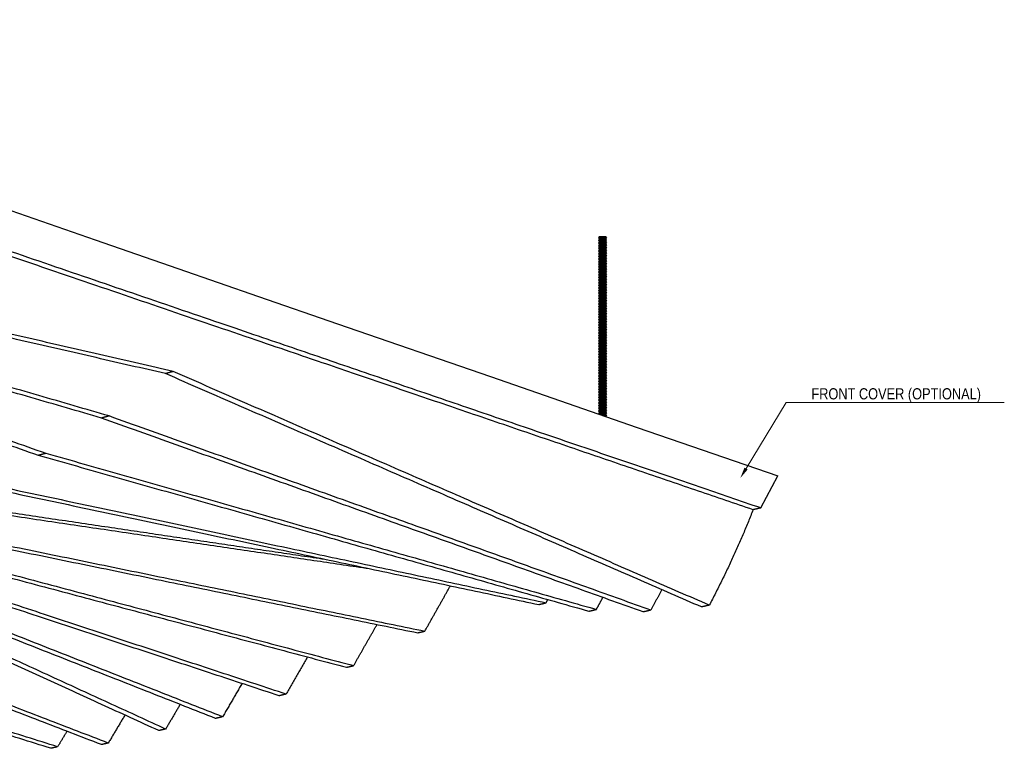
# Model space of a CAD drawing. Header units: centimetres. Extents: x 5283.6 to 5299.6, y 15505 to 15518.9.
# Tile 68 of 68: x 5298.708 to 5299.591, y 15516.985 to 15517.639. Entities that reach past the tile are written whole.
import ezdxf
from ezdxf import colors
from ezdxf.entities.mleader import LeaderData, LeaderLine
from ezdxf.math import Vec2, Vec3

# ---------------------------------------------------------------- set-up
doc = ezdxf.new("R2010")
doc.units = ezdxf.units.CM
doc.layers.add('_HD_muro', color=1, linetype='Continuous')
doc.layers.add('_HD_tornillo', color=30, linetype='Continuous')
doc.layers.add('HD021_Text', color=2, linetype='Continuous', lineweight=9)
doc.layers.add('Make2D$visible$Curves$Default', color=7, linetype='Continuous', true_color=0x000000)
doc.layers.add('Make2D$visible$Curves$DIBUJO', color=7, linetype='Continuous', true_color=0x000000)
doc.styles.add('Arial Narrow', font='ARIALN.TTF')

# ---------------------------------------------------------------- blocks, each defined once
blk = doc.blocks.new('Cirrus_2.40x2.40_iso@10')
at = {"layer": '_HD_tornillo'}
for p, q in [((5299.2339, 15517.44421), (5299.2279, 15517.44398)), ((5299.2339, 15517.44421), (5299.23439, 15517.44333)), ((5299.2279, 15517.44398), (5299.2273, 15517.44316)), ((5299.2273, 15517.44316), (5299.23439, 15517.44333)), ((5299.2273, 15517.44316), (5299.2279, 15517.44248)), ((5299.2279, 15517.44159), (5299.2273, 15517.44078)), ((5299.2273, 15517.44078), (5299.23439, 15517.44095)), ((5299.2273, 15517.44078), (5299.2279, 15517.4401)), ((5299.2279, 15517.43931), (5299.2273, 15517.4385)), ((5299.2273, 15517.4385), (5299.23439, 15517.43867)), ((5299.2273, 15517.4385), (5299.2279, 15517.43782)), ((5299.2279, 15517.43695), (5299.2273, 15517.43614)), ((5299.2273, 15517.43614), (5299.23439, 15517.43631)), ((5299.2273, 15517.43614), (5299.2279, 15517.43546)), ((5299.2279, 15517.44248), (5299.23389, 15517.44271)), ((5299.2279, 15517.44248), (5299.2279, 15517.44159)), ((5299.2279, 15517.44159), (5299.23389, 15517.44183)), ((5299.2279, 15517.4401), (5299.23389, 15517.44033)), ((5299.2279, 15517.4401), (5299.2279, 15517.43931)), ((5299.2279, 15517.43931), (5299.23389, 15517.43955)), ((5299.2279, 15517.43782), (5299.23389, 15517.43805)), ((5299.2279, 15517.43782), (5299.2279, 15517.43695)), ((5299.2279, 15517.43695), (5299.23389, 15517.43719)), ((5299.2279, 15517.43546), (5299.23389, 15517.43569)), ((5299.2279, 15517.43546), (5299.2279, 15517.43459)), ((5299.23389, 15517.44271), (5299.23439, 15517.44333)), ((5299.23389, 15517.44271), (5299.23389, 15517.44183)), ((5299.23389, 15517.44033), (5299.23439, 15517.44095)), ((5299.23389, 15517.44033), (5299.23389, 15517.43955)), ((5299.23389, 15517.43805), (5299.23439, 15517.43867)), ((5299.23389, 15517.43805), (5299.23389, 15517.43719)), ((5299.23389, 15517.43569), (5299.23439, 15517.43631)), ((5299.23389, 15517.43569), (5299.23389, 15517.43482)), ((5299.2339, 15517.44183), (5299.23439, 15517.44095)), ((5299.2339, 15517.43955), (5299.23439, 15517.43867)), ((5299.2339, 15517.43719), (5299.23439, 15517.43631)), ((5299.2279, 15517.43459), (5299.2273, 15517.43377)), ((5299.2273, 15517.43377), (5299.23439, 15517.43394)), ((5299.2273, 15517.43377), (5299.2279, 15517.43309)), ((5299.2279, 15517.43217), (5299.2273, 15517.43136)), ((5299.2273, 15517.43136), (5299.23439, 15517.43153)), ((5299.2273, 15517.43136), (5299.2279, 15517.43068)), ((5299.2279, 15517.42976), (5299.2273, 15517.42895)), ((5299.2273, 15517.42895), (5299.23439, 15517.42912)), ((5299.2273, 15517.42895), (5299.2279, 15517.42827)), ((5299.2279, 15517.42735), (5299.2273, 15517.42653)), ((5299.2273, 15517.42653), (5299.23439, 15517.4267)), ((5299.2273, 15517.42653), (5299.2279, 15517.42585)), ((5299.2279, 15517.43459), (5299.23389, 15517.43482)), ((5299.2279, 15517.43309), (5299.23389, 15517.43332)), ((5299.2279, 15517.43309), (5299.2279, 15517.43217)), ((5299.2279, 15517.43217), (5299.23389, 15517.43241)), ((5299.2279, 15517.43068), (5299.23389, 15517.43091)), ((5299.2279, 15517.43068), (5299.2279, 15517.42976)), ((5299.2279, 15517.42976), (5299.23389, 15517.43)), ((5299.2279, 15517.42827), (5299.23389, 15517.4285)), ((5299.2279, 15517.42827), (5299.2279, 15517.42735)), ((5299.2279, 15517.42735), (5299.23389, 15517.42758)), ((5299.23389, 15517.43332), (5299.23439, 15517.43394)), ((5299.23389, 15517.43332), (5299.23389, 15517.43241)), ((5299.23389, 15517.43091), (5299.23439, 15517.43153)), ((5299.23389, 15517.43091), (5299.23389, 15517.43)), ((5299.23389, 15517.4285), (5299.23439, 15517.42912)), ((5299.23389, 15517.4285), (5299.23389, 15517.42758)), ((5299.23389, 15517.42609), (5299.23439, 15517.4267)), ((5299.2339, 15517.43482), (5299.23439, 15517.43394)), ((5299.2339, 15517.43241), (5299.23439, 15517.43153)), ((5299.2339, 15517.43), (5299.23439, 15517.42912)), ((5299.2339, 15517.42759), (5299.23439, 15517.4267)), ((5299.2279, 15517.42494), (5299.2273, 15517.42412)), ((5299.2273, 15517.42412), (5299.23439, 15517.42429)), ((5299.2273, 15517.42412), (5299.2279, 15517.42344)), ((5299.2279, 15517.42256), (5299.2273, 15517.42174)), ((5299.2273, 15517.42174), (5299.23439, 15517.42191)), ((5299.2273, 15517.42174), (5299.2279, 15517.42106)), ((5299.2279, 15517.42027), (5299.2273, 15517.41946)), ((5299.2273, 15517.41946), (5299.23439, 15517.41963)), ((5299.2273, 15517.41946), (5299.2279, 15517.41878)), ((5299.2279, 15517.41792), (5299.2273, 15517.4171)), ((5299.2279, 15517.42585), (5299.23389, 15517.42609)), ((5299.2279, 15517.42585), (5299.2279, 15517.42494)), ((5299.2279, 15517.42494), (5299.23389, 15517.42517)), ((5299.2279, 15517.42344), (5299.23389, 15517.42368)), ((5299.2279, 15517.42344), (5299.2279, 15517.42256)), ((5299.2279, 15517.42256), (5299.23389, 15517.42279)), ((5299.2279, 15517.42106), (5299.23389, 15517.42129)), ((5299.2279, 15517.42106), (5299.2279, 15517.42027)), ((5299.2279, 15517.42027), (5299.23389, 15517.42051)), ((5299.2279, 15517.41878), (5299.23389, 15517.41901)), ((5299.2279, 15517.41878), (5299.2279, 15517.41792)), ((5299.2279, 15517.41792), (5299.23389, 15517.41815)), ((5299.23389, 15517.42609), (5299.23389, 15517.42517)), ((5299.23389, 15517.42368), (5299.23439, 15517.42429)), ((5299.23389, 15517.42368), (5299.23389, 15517.42279)), ((5299.23389, 15517.42129), (5299.23439, 15517.42191)), ((5299.23389, 15517.42129), (5299.23389, 15517.42051)), ((5299.23389, 15517.41901), (5299.23439, 15517.41963)), ((5299.23389, 15517.41901), (5299.23389, 15517.41815)), ((5299.2339, 15517.42518), (5299.23439, 15517.42429)), ((5299.2339, 15517.42279), (5299.23439, 15517.42191)), ((5299.2339, 15517.42051), (5299.23439, 15517.41963)), ((5299.2339, 15517.41815), (5299.23439, 15517.41727)), ((5299.2273, 15517.4171), (5299.23439, 15517.41727)), ((5299.2273, 15517.4171), (5299.2279, 15517.41642)), ((5299.2279, 15517.41555), (5299.2273, 15517.41473)), ((5299.2273, 15517.41473), (5299.23439, 15517.4149)), ((5299.2273, 15517.41473), (5299.2279, 15517.41405)), ((5299.2279, 15517.41328), (5299.2273, 15517.41246)), ((5299.2273, 15517.41246), (5299.23439, 15517.41263)), ((5299.2273, 15517.41246), (5299.2279, 15517.41178)), ((5299.2279, 15517.41074), (5299.2273, 15517.40993)), ((5299.2273, 15517.40993), (5299.23439, 15517.4101)), ((5299.2273, 15517.40993), (5299.2279, 15517.40925)), ((5299.2279, 15517.41642), (5299.23389, 15517.41665)), ((5299.2279, 15517.41642), (5299.2279, 15517.41555)), ((5299.2279, 15517.41555), (5299.23389, 15517.41578)), ((5299.2279, 15517.41405), (5299.23389, 15517.41428)), ((5299.2279, 15517.41405), (5299.2279, 15517.41328)), ((5299.2279, 15517.41328), (5299.23389, 15517.41351)), ((5299.2279, 15517.41178), (5299.23389, 15517.41202)), ((5299.2279, 15517.41178), (5299.2279, 15517.41074)), ((5299.2279, 15517.41074), (5299.23389, 15517.41098)), ((5299.2279, 15517.40925), (5299.23389, 15517.40948)), ((5299.2279, 15517.40925), (5299.2279, 15517.40846)), ((5299.2279, 15517.40846), (5299.23389, 15517.4087)), ((5299.23389, 15517.41665), (5299.23439, 15517.41727)), ((5299.23389, 15517.41665), (5299.23389, 15517.41578)), ((5299.23389, 15517.41428), (5299.23439, 15517.4149)), ((5299.23389, 15517.41428), (5299.23389, 15517.41351)), ((5299.23389, 15517.41202), (5299.23439, 15517.41263)), ((5299.23389, 15517.41202), (5299.23389, 15517.41098)), ((5299.23389, 15517.40948), (5299.23439, 15517.4101)), ((5299.23389, 15517.40948), (5299.23389, 15517.4087)), ((5299.2339, 15517.41579), (5299.23439, 15517.4149)), ((5299.2339, 15517.41352), (5299.23439, 15517.41263)), ((5299.2339, 15517.41098), (5299.23439, 15517.4101)), ((5299.2339, 15517.4087), (5299.23439, 15517.40781)), ((5299.2279, 15517.40846), (5299.2273, 15517.40765)), ((5299.2273, 15517.40765), (5299.23439, 15517.40781)), ((5299.2273, 15517.40765), (5299.2279, 15517.40696)), ((5299.2279, 15517.4061), (5299.2273, 15517.40529)), ((5299.2273, 15517.40529), (5299.23439, 15517.40546)), ((5299.2273, 15517.40529), (5299.2279, 15517.40461)), ((5299.2279, 15517.40374), (5299.2273, 15517.40292)), ((5299.2273, 15517.40292), (5299.23439, 15517.40309)), ((5299.2273, 15517.40292), (5299.2279, 15517.40224)), ((5299.2279, 15517.40132), (5299.2273, 15517.40051)), ((5299.2273, 15517.40051), (5299.23439, 15517.40068)), ((5299.2273, 15517.40051), (5299.2279, 15517.39983)), ((5299.2279, 15517.40696), (5299.23389, 15517.4072)), ((5299.2279, 15517.40696), (5299.2279, 15517.4061)), ((5299.2279, 15517.4061), (5299.23389, 15517.40634)), ((5299.2279, 15517.40461), (5299.23389, 15517.40484)), ((5299.2279, 15517.40461), (5299.2279, 15517.40374)), ((5299.2279, 15517.40374), (5299.23389, 15517.40397)), ((5299.2279, 15517.40224), (5299.23389, 15517.40247)), ((5299.2279, 15517.40224), (5299.2279, 15517.40132)), ((5299.2279, 15517.40132), (5299.23389, 15517.40156)), ((5299.2279, 15517.39983), (5299.23389, 15517.40006)), ((5299.23389, 15517.4072), (5299.23439, 15517.40781)), ((5299.23389, 15517.4072), (5299.23389, 15517.40634)), ((5299.23389, 15517.40484), (5299.23439, 15517.40546)), ((5299.23389, 15517.40484), (5299.23389, 15517.40397)), ((5299.23389, 15517.40247), (5299.23439, 15517.40309)), ((5299.23389, 15517.40247), (5299.23389, 15517.40156)), ((5299.23389, 15517.40006), (5299.23439, 15517.40068)), ((5299.23389, 15517.40006), (5299.23389, 15517.39917)), ((5299.2339, 15517.40634), (5299.23439, 15517.40546)), ((5299.2339, 15517.40397), (5299.23439, 15517.40309)), ((5299.2339, 15517.40156), (5299.23439, 15517.40068)), ((5299.2279, 15517.39894), (5299.2273, 15517.39813)), ((5299.2273, 15517.39813), (5299.23439, 15517.39829)), ((5299.2273, 15517.39813), (5299.2279, 15517.39744)), ((5299.2279, 15517.39666), (5299.2273, 15517.39584)), ((5299.2273, 15517.39584), (5299.23439, 15517.39601)), ((5299.2273, 15517.39584), (5299.2279, 15517.39516)), ((5299.2279, 15517.3943), (5299.2273, 15517.39348)), ((5299.2273, 15517.39348), (5299.23439, 15517.39365)), ((5299.2273, 15517.39348), (5299.2279, 15517.3928)), ((5299.2279, 15517.39193), (5299.2273, 15517.39112)), ((5299.2273, 15517.39112), (5299.23439, 15517.39129)), ((5299.2273, 15517.39112), (5299.2279, 15517.39044)), ((5299.2279, 15517.39983), (5299.2279, 15517.39894)), ((5299.2279, 15517.39894), (5299.23389, 15517.39917)), ((5299.2279, 15517.39744), (5299.23389, 15517.39768)), ((5299.2279, 15517.39744), (5299.2279, 15517.39666)), ((5299.2279, 15517.39666), (5299.23389, 15517.39689)), ((5299.2279, 15517.39516), (5299.23389, 15517.3954)), ((5299.2279, 15517.39516), (5299.2279, 15517.3943)), ((5299.2279, 15517.3943), (5299.23389, 15517.39453)), ((5299.2279, 15517.3928), (5299.23389, 15517.39304)), ((5299.2279, 15517.3928), (5299.2279, 15517.39193)), ((5299.2279, 15517.39193), (5299.23389, 15517.39217)), ((5299.23389, 15517.39768), (5299.23439, 15517.39829)), ((5299.23389, 15517.39768), (5299.23389, 15517.39689)), ((5299.23389, 15517.3954), (5299.23439, 15517.39601)), ((5299.23389, 15517.3954), (5299.23389, 15517.39453)), ((5299.23389, 15517.39304), (5299.23439, 15517.39365)), ((5299.23389, 15517.39304), (5299.23389, 15517.39217)), ((5299.23389, 15517.39067), (5299.23439, 15517.39129)), ((5299.2339, 15517.39918), (5299.23439, 15517.39829)), ((5299.2339, 15517.3969), (5299.23439, 15517.39601)), ((5299.2339, 15517.39454), (5299.23439, 15517.39365)), ((5299.2339, 15517.39217), (5299.23439, 15517.39129)), ((5299.2279, 15517.38952), (5299.2273, 15517.3887)), ((5299.2273, 15517.3887), (5299.23439, 15517.38887)), ((5299.2273, 15517.3887), (5299.2279, 15517.38802)), ((5299.2279, 15517.38711), (5299.2273, 15517.38629)), ((5299.2273, 15517.38629), (5299.23439, 15517.38646)), ((5299.2273, 15517.38629), (5299.2279, 15517.38561)), ((5299.2279, 15517.3847), (5299.2273, 15517.38388)), ((5299.2273, 15517.38388), (5299.23439, 15517.38405)), ((5299.2273, 15517.38388), (5299.2279, 15517.3832)), ((5299.2279, 15517.38229), (5299.2273, 15517.38147)), ((5299.2279, 15517.39044), (5299.23389, 15517.39067)), ((5299.2279, 15517.39044), (5299.2279, 15517.38952)), ((5299.2279, 15517.38952), (5299.23389, 15517.38975)), ((5299.2279, 15517.38802), (5299.23389, 15517.38826)), ((5299.2279, 15517.38802), (5299.2279, 15517.38711)), ((5299.2279, 15517.38711), (5299.23389, 15517.38734)), ((5299.2279, 15517.38561), (5299.23389, 15517.38585)), ((5299.2279, 15517.38561), (5299.2279, 15517.3847)), ((5299.2279, 15517.3847), (5299.23389, 15517.38493)), ((5299.2279, 15517.3832), (5299.23389, 15517.38343)), ((5299.2279, 15517.3832), (5299.2279, 15517.38229)), ((5299.2279, 15517.38229), (5299.23389, 15517.38252)), ((5299.23389, 15517.39067), (5299.23389, 15517.38975)), ((5299.23389, 15517.38826), (5299.23439, 15517.38887)), ((5299.23389, 15517.38826), (5299.23389, 15517.38734)), ((5299.23389, 15517.38585), (5299.23439, 15517.38646)), ((5299.23389, 15517.38585), (5299.23389, 15517.38493)), ((5299.23389, 15517.38343), (5299.23439, 15517.38405)), ((5299.23389, 15517.38343), (5299.23389, 15517.38252)), ((5299.2339, 15517.38976), (5299.23439, 15517.38887)), ((5299.2339, 15517.38735), (5299.23439, 15517.38646)), ((5299.2339, 15517.38493), (5299.23439, 15517.38405)), ((5299.2339, 15517.38252), (5299.23439, 15517.38164)), ((5299.2273, 15517.38147), (5299.23439, 15517.38164)), ((5299.2273, 15517.38147), (5299.2279, 15517.38079)), ((5299.2279, 15517.3799), (5299.2273, 15517.37909)), ((5299.2273, 15517.37909), (5299.23439, 15517.37926)), ((5299.2273, 15517.37909), (5299.2279, 15517.37841)), ((5299.2279, 15517.37762), (5299.2273, 15517.3768)), ((5299.2273, 15517.3768), (5299.23439, 15517.37697)), ((5299.2273, 15517.3768), (5299.2279, 15517.37612)), ((5299.2279, 15517.37526), (5299.2273, 15517.37445)), ((5299.2273, 15517.37445), (5299.23439, 15517.37462)), ((5299.2273, 15517.37445), (5299.2279, 15517.37377)), ((5299.2279, 15517.38079), (5299.23389, 15517.38102)), ((5299.2279, 15517.38079), (5299.2279, 15517.3799)), ((5299.2279, 15517.3799), (5299.23389, 15517.38014)), ((5299.2279, 15517.37841), (5299.23389, 15517.37864)), ((5299.2279, 15517.37841), (5299.2279, 15517.37762)), ((5299.2279, 15517.37762), (5299.23389, 15517.37785)), ((5299.2279, 15517.37612), (5299.23389, 15517.37636)), ((5299.2279, 15517.37612), (5299.2279, 15517.37526)), ((5299.2279, 15517.37526), (5299.23389, 15517.3755)), ((5299.2279, 15517.37377), (5299.23389, 15517.374)), ((5299.2279, 15517.37377), (5299.2279, 15517.3729)), ((5299.23389, 15517.38102), (5299.23439, 15517.38164)), ((5299.23389, 15517.38102), (5299.23389, 15517.38014)), ((5299.23389, 15517.37864), (5299.23439, 15517.37926)), ((5299.23389, 15517.37864), (5299.23389, 15517.37785)), ((5299.23389, 15517.37636), (5299.23439, 15517.37697)), ((5299.23389, 15517.37636), (5299.23389, 15517.3755)), ((5299.23389, 15517.374), (5299.23439, 15517.37462)), ((5299.23389, 15517.374), (5299.23389, 15517.37313)), ((5299.2339, 15517.38014), (5299.23439, 15517.37926)), ((5299.2339, 15517.37786), (5299.23439, 15517.37697)), ((5299.2339, 15517.3755), (5299.23439, 15517.37462)), ((5299.2279, 15517.3729), (5299.2273, 15517.37208)), ((5299.2273, 15517.37208), (5299.23439, 15517.37225)), ((5299.2273, 15517.37208), (5299.2279, 15517.3714)), ((5299.2279, 15517.37063), (5299.2273, 15517.36981)), ((5299.2273, 15517.36981), (5299.23439, 15517.36998)), ((5299.2273, 15517.36981), (5299.2279, 15517.36913)), ((5299.2279, 15517.36809), (5299.2273, 15517.36727)), ((5299.2273, 15517.36727), (5299.23439, 15517.36744)), ((5299.2273, 15517.36727), (5299.2279, 15517.36659)), ((5299.2279, 15517.36581), (5299.2273, 15517.36499)), ((5299.2273, 15517.36499), (5299.23439, 15517.36516)), ((5299.2273, 15517.36499), (5299.2279, 15517.36431)), ((5299.2279, 15517.3729), (5299.23389, 15517.37313)), ((5299.2279, 15517.3714), (5299.23389, 15517.37163)), ((5299.2279, 15517.3714), (5299.2279, 15517.37063)), ((5299.2279, 15517.37063), (5299.23389, 15517.37086)), ((5299.2279, 15517.36913), (5299.23389, 15517.36936)), ((5299.2279, 15517.36913), (5299.2279, 15517.36809)), ((5299.2279, 15517.36809), (5299.23389, 15517.36832)), ((5299.2279, 15517.36659), (5299.23389, 15517.36683)), ((5299.2279, 15517.36659), (5299.2279, 15517.36581)), ((5299.2279, 15517.36581), (5299.23389, 15517.36604)), ((5299.2279, 15517.36431), (5299.23389, 15517.36454)), ((5299.23389, 15517.37163), (5299.23439, 15517.37225)), ((5299.23389, 15517.37163), (5299.23389, 15517.37086)), ((5299.23389, 15517.36936), (5299.23439, 15517.36998)), ((5299.23389, 15517.36936), (5299.23389, 15517.36832)), ((5299.23389, 15517.36683), (5299.23439, 15517.36744)), ((5299.23389, 15517.36683), (5299.23389, 15517.36604)), ((5299.23389, 15517.36454), (5299.23439, 15517.36516)), ((5299.23389, 15517.36454), (5299.23389, 15517.36368)), ((5299.2339, 15517.37313), (5299.23439, 15517.37225)), ((5299.2339, 15517.37087), (5299.23439, 15517.36998)), ((5299.2339, 15517.36833), (5299.23439, 15517.36744)), ((5299.2339, 15517.36605), (5299.23439, 15517.36516)), ((5299.2279, 15517.36345), (5299.2273, 15517.36263)), ((5299.2273, 15517.36263), (5299.23439, 15517.3628)), ((5299.2273, 15517.36263), (5299.2279, 15517.36195)), ((5299.2279, 15517.36108), (5299.2273, 15517.36027)), ((5299.2273, 15517.36027), (5299.23439, 15517.36044)), ((5299.2273, 15517.36027), (5299.2279, 15517.35959)), ((5299.2279, 15517.35867), (5299.2273, 15517.35785)), ((5299.2273, 15517.35785), (5299.23439, 15517.35802)), ((5299.2273, 15517.35785), (5299.2279, 15517.35717)), ((5299.2279, 15517.35629), (5299.2273, 15517.35547)), ((5299.2279, 15517.36431), (5299.2279, 15517.36345)), ((5299.2279, 15517.36345), (5299.23389, 15517.36368)), ((5299.2279, 15517.36195), (5299.23389, 15517.36219)), ((5299.2279, 15517.36195), (5299.2279, 15517.36108)), ((5299.2279, 15517.36108), (5299.23389, 15517.36132)), ((5299.2279, 15517.35959), (5299.23389, 15517.35982)), ((5299.2279, 15517.35959), (5299.2279, 15517.35867)), ((5299.2279, 15517.35867), (5299.23389, 15517.3589)), ((5299.2279, 15517.35717), (5299.23389, 15517.35741)), ((5299.2279, 15517.35717), (5299.2279, 15517.35629)), ((5299.2279, 15517.35629), (5299.23389, 15517.35652)), ((5299.23389, 15517.36219), (5299.23439, 15517.3628)), ((5299.23389, 15517.36219), (5299.23389, 15517.36132)), ((5299.23389, 15517.35982), (5299.23439, 15517.36044)), ((5299.23389, 15517.35982), (5299.23389, 15517.3589)), ((5299.23389, 15517.35741), (5299.23439, 15517.35802)), ((5299.23389, 15517.35741), (5299.23389, 15517.35652)), ((5299.2339, 15517.36369), (5299.23439, 15517.3628)), ((5299.2339, 15517.36132), (5299.23439, 15517.36044)), ((5299.2339, 15517.35891), (5299.23439, 15517.35802)), ((5299.2339, 15517.35653), (5299.23439, 15517.35564)), ((5299.2273, 15517.35547), (5299.23439, 15517.35564)), ((5299.2273, 15517.35547), (5299.2279, 15517.35479)), ((5299.2279, 15517.35401), (5299.2273, 15517.35319)), ((5299.2273, 15517.35319), (5299.23432, 15517.35349)), ((5299.2273, 15517.35319), (5299.2279, 15517.35251)), ((5299.22791, 15517.35158), (5299.2273, 15517.35076)), ((5299.2273, 15517.35076), (5299.2344, 15517.35093)), ((5299.2273, 15517.35076), (5299.22791, 15517.35008)), ((5299.22791, 15517.34914), (5299.2273, 15517.34833)), ((5299.2273, 15517.34833), (5299.2344, 15517.34849)), ((5299.2273, 15517.34833), (5299.22791, 15517.34764)), ((5299.2279, 15517.35479), (5299.23389, 15517.35502)), ((5299.2279, 15517.35479), (5299.2279, 15517.35401)), ((5299.2279, 15517.35401), (5299.23389, 15517.35424)), ((5299.2279, 15517.35251), (5299.23389, 15517.35274)), ((5299.2279, 15517.35251), (5299.2279, 15517.35157)), ((5299.22791, 15517.35158), (5299.2339, 15517.35181)), ((5299.22791, 15517.35008), (5299.2339, 15517.35031)), ((5299.22791, 15517.35008), (5299.22791, 15517.34914)), ((5299.22791, 15517.34914), (5299.2339, 15517.34938)), ((5299.22791, 15517.34764), (5299.2339, 15517.34788)), ((5299.22791, 15517.34764), (5299.22791, 15517.34673)), ((5299.22791, 15517.34673), (5299.2339, 15517.34696)), ((5299.23389, 15517.35502), (5299.23439, 15517.35564)), ((5299.23389, 15517.35502), (5299.23389, 15517.35424)), ((5299.23389, 15517.35274), (5299.23439, 15517.35336)), ((5299.23389, 15517.35274), (5299.23389, 15517.35181)), ((5299.2339, 15517.35424), (5299.23439, 15517.35336)), ((5299.2339, 15517.35181), (5299.2344, 15517.35093)), ((5299.2339, 15517.35031), (5299.2344, 15517.35093)), ((5299.2339, 15517.35031), (5299.2339, 15517.34938)), ((5299.2339, 15517.34938), (5299.2344, 15517.34849)), ((5299.2339, 15517.34788), (5299.2344, 15517.34849)), ((5299.2339, 15517.34788), (5299.2339, 15517.34696)), ((5299.2339, 15517.34697), (5299.2344, 15517.34608)), ((5299.22791, 15517.34673), (5299.2273, 15517.34591)), ((5299.2273, 15517.34591), (5299.2344, 15517.34608)), ((5299.2273, 15517.34591), (5299.22791, 15517.34523)), ((5299.22791, 15517.34432), (5299.2273, 15517.3435)), ((5299.2273, 15517.3435), (5299.2344, 15517.34367)), ((5299.2273, 15517.3435), (5299.22791, 15517.34282)), ((5299.22791, 15517.34188), (5299.2273, 15517.34107)), ((5299.2273, 15517.34107), (5299.2344, 15517.34124)), ((5299.2273, 15517.34107), (5299.22791, 15517.34039)), ((5299.22791, 15517.33947), (5299.2273, 15517.33866)), ((5299.2273, 15517.33866), (5299.2344, 15517.33883)), ((5299.2273, 15517.33866), (5299.22791, 15517.33798)), ((5299.22791, 15517.34523), (5299.2339, 15517.34547)), ((5299.22791, 15517.34523), (5299.22791, 15517.34432)), ((5299.22791, 15517.34432), (5299.2339, 15517.34455)), ((5299.22791, 15517.34282), (5299.2339, 15517.34305)), ((5299.22791, 15517.34282), (5299.22791, 15517.34188)), ((5299.22791, 15517.34188), (5299.2339, 15517.34212)), ((5299.22791, 15517.34039), (5299.2339, 15517.34062)), ((5299.22791, 15517.34039), (5299.22791, 15517.33947)), ((5299.22791, 15517.33947), (5299.2339, 15517.33971)), ((5299.22791, 15517.33798), (5299.2339, 15517.33821)), ((5299.2339, 15517.34547), (5299.2344, 15517.34608)), ((5299.2339, 15517.34547), (5299.2339, 15517.34455)), ((5299.2339, 15517.34456), (5299.2344, 15517.34367)), ((5299.2339, 15517.34305), (5299.2344, 15517.34367)), ((5299.2339, 15517.34305), (5299.2339, 15517.34212)), ((5299.2339, 15517.34212), (5299.2344, 15517.34124)), ((5299.2339, 15517.34062), (5299.2344, 15517.34124)), ((5299.2339, 15517.34062), (5299.2339, 15517.33971)), ((5299.2339, 15517.33971), (5299.2344, 15517.33883)), ((5299.2339, 15517.33821), (5299.2344, 15517.33883)), ((5299.2339, 15517.33821), (5299.2339, 15517.33727)), ((5299.22791, 15517.33704), (5299.2273, 15517.33622)), ((5299.2273, 15517.33622), (5299.2344, 15517.33639)), ((5299.2273, 15517.33622), (5299.22791, 15517.33554)), ((5299.22792, 15517.33463), (5299.22732, 15517.33382)), ((5299.22732, 15517.33382), (5299.23442, 15517.33399)), ((5299.22732, 15517.33382), (5299.22792, 15517.33314)), ((5299.22792, 15517.3322), (5299.22732, 15517.33138)), ((5299.22732, 15517.33138), (5299.23442, 15517.33155)), ((5299.22732, 15517.33138), (5299.22792, 15517.3307)), ((5299.22792, 15517.32979), (5299.22732, 15517.32897)), ((5299.22791, 15517.33798), (5299.22791, 15517.33704)), ((5299.22791, 15517.33704), (5299.2339, 15517.33727)), ((5299.22791, 15517.33554), (5299.2339, 15517.33577)), ((5299.22791, 15517.33554), (5299.22791, 15517.33463)), ((5299.22792, 15517.33463), (5299.23391, 15517.33487)), ((5299.22792, 15517.33314), (5299.23391, 15517.33337)), ((5299.22792, 15517.33314), (5299.22792, 15517.3322)), ((5299.22792, 15517.3322), (5299.23391, 15517.33243)), ((5299.22792, 15517.3307), (5299.23391, 15517.33094)), ((5299.22792, 15517.3307), (5299.22792, 15517.32979)), ((5299.22792, 15517.32979), (5299.23391, 15517.33002)), ((5299.2339, 15517.33728), (5299.2344, 15517.33639)), ((5299.2339, 15517.33577), (5299.2344, 15517.33639)), ((5299.2339, 15517.33577), (5299.2339, 15517.33486)), ((5299.23391, 15517.33337), (5299.23442, 15517.33399)), ((5299.23391, 15517.33337), (5299.23391, 15517.33243)), ((5299.23391, 15517.33094), (5299.23442, 15517.33155)), ((5299.23391, 15517.33094), (5299.23391, 15517.33002)), ((5299.23392, 15517.33487), (5299.23442, 15517.33399)), ((5299.23392, 15517.33244), (5299.23442, 15517.33155)), ((5299.23392, 15517.33003), (5299.23442, 15517.32914)), ((5299.22732, 15517.32897), (5299.23442, 15517.32914)), ((5299.22732, 15517.32897), (5299.22792, 15517.32829)), ((5299.22792, 15517.32738), (5299.22732, 15517.32656)), ((5299.22732, 15517.32656), (5299.23442, 15517.32673)), ((5299.22732, 15517.32656), (5299.22792, 15517.32588)), ((5299.22792, 15517.32494), (5299.22732, 15517.32413)), ((5299.22732, 15517.32413), (5299.23442, 15517.3243)), ((5299.22732, 15517.32413), (5299.22792, 15517.32345)), ((5299.22792, 15517.32253), (5299.22732, 15517.32171)), ((5299.22732, 15517.32171), (5299.23442, 15517.32188)), ((5299.22732, 15517.32171), (5299.22792, 15517.32103)), ((5299.22792, 15517.32829), (5299.23391, 15517.32852)), ((5299.22792, 15517.32829), (5299.22792, 15517.32738)), ((5299.22792, 15517.32738), (5299.23391, 15517.32761)), ((5299.22792, 15517.32588), (5299.23391, 15517.32611)), ((5299.22792, 15517.32588), (5299.22792, 15517.32494)), ((5299.22792, 15517.32494), (5299.23391, 15517.32518)), ((5299.22792, 15517.32345), (5299.23391, 15517.32368)), ((5299.22792, 15517.32345), (5299.22792, 15517.32253)), ((5299.22792, 15517.32253), (5299.23391, 15517.32276)), ((5299.22792, 15517.32103), (5299.23391, 15517.32127)), ((5299.22792, 15517.32103), (5299.22792, 15517.3201)), ((5299.23391, 15517.32852), (5299.23442, 15517.32914)), ((5299.23391, 15517.32852), (5299.23391, 15517.32761)), ((5299.23391, 15517.32611), (5299.23442, 15517.32673)), ((5299.23391, 15517.32611), (5299.23391, 15517.32518)), ((5299.23391, 15517.32368), (5299.23442, 15517.3243)), ((5299.23391, 15517.32368), (5299.23391, 15517.32276)), ((5299.23391, 15517.32127), (5299.23442, 15517.32188)), ((5299.23391, 15517.32127), (5299.23391, 15517.32033)), ((5299.23392, 15517.32761), (5299.23442, 15517.32673)), ((5299.23392, 15517.32518), (5299.23442, 15517.3243)), ((5299.23392, 15517.32277), (5299.23442, 15517.32188)), ((5299.22792, 15517.3201), (5299.22732, 15517.31928)), ((5299.22732, 15517.31928), (5299.23442, 15517.31945)), ((5299.22732, 15517.31928), (5299.22792, 15517.3186)), ((5299.22793, 15517.31769), (5299.22733, 15517.31687)), ((5299.22733, 15517.31687), (5299.23443, 15517.31704)), ((5299.22733, 15517.31687), (5299.22793, 15517.31619)), ((5299.22793, 15517.31526), (5299.22733, 15517.31444)), ((5299.22733, 15517.31444), (5299.23443, 15517.31461)), ((5299.22733, 15517.31444), (5299.22793, 15517.31376)), ((5299.22793, 15517.31284), (5299.22733, 15517.31203)), ((5299.22733, 15517.31203), (5299.23443, 15517.3122)), ((5299.22733, 15517.31203), (5299.22793, 15517.31135)), ((5299.22792, 15517.3201), (5299.23391, 15517.32033)), ((5299.22792, 15517.3186), (5299.23391, 15517.31883)), ((5299.22792, 15517.3186), (5299.22792, 15517.31769)), ((5299.22793, 15517.31769), (5299.23392, 15517.31792)), ((5299.22793, 15517.31619), (5299.23392, 15517.31642)), ((5299.22793, 15517.31619), (5299.22793, 15517.31526)), ((5299.22793, 15517.31526), (5299.23392, 15517.31549)), ((5299.22793, 15517.31376), (5299.23392, 15517.31399)), ((5299.22793, 15517.31376), (5299.22793, 15517.31284)), ((5299.22793, 15517.31284), (5299.23392, 15517.31308)), ((5299.22793, 15517.31135), (5299.23392, 15517.31158)), ((5299.23391, 15517.31883), (5299.23442, 15517.31945)), ((5299.23391, 15517.31883), (5299.23391, 15517.31792)), ((5299.23392, 15517.32033), (5299.23442, 15517.31945)), ((5299.23392, 15517.31642), (5299.23443, 15517.31704)), ((5299.23392, 15517.31642), (5299.23392, 15517.31549)), ((5299.23392, 15517.31399), (5299.23443, 15517.31461)), ((5299.23392, 15517.31399), (5299.23392, 15517.31308)), ((5299.23392, 15517.31158), (5299.23443, 15517.3122)), ((5299.23392, 15517.31158), (5299.23392, 15517.31067)), ((5299.23393, 15517.31793), (5299.23443, 15517.31704)), ((5299.23393, 15517.31549), (5299.23443, 15517.31461)), ((5299.23393, 15517.31308), (5299.23443, 15517.3122)), ((5299.22793, 15517.31043), (5299.22733, 15517.30962)), ((5299.22733, 15517.30962), (5299.23443, 15517.30978)), ((5299.22733, 15517.30962), (5299.22793, 15517.30893)), ((5299.22793, 15517.308), (5299.22733, 15517.30718)), ((5299.22733, 15517.30718), (5299.23443, 15517.30735)), ((5299.22733, 15517.30718), (5299.22793, 15517.3065)), ((5299.22793, 15517.30559), (5299.22733, 15517.30477)), ((5299.22733, 15517.30477), (5299.23443, 15517.30494)), ((5299.22733, 15517.30477), (5299.22793, 15517.30409)), ((5299.22793, 15517.30315), (5299.22733, 15517.30234)), ((5299.22793, 15517.31135), (5299.22793, 15517.31043)), ((5299.22793, 15517.31043), (5299.23392, 15517.31067)), ((5299.22793, 15517.30893), (5299.23392, 15517.30917)), ((5299.22793, 15517.30893), (5299.22793, 15517.308)), ((5299.22793, 15517.308), (5299.23392, 15517.30823)), ((5299.22793, 15517.3065), (5299.23392, 15517.30673)), ((5299.22793, 15517.3065), (5299.22793, 15517.30559)), ((5299.22793, 15517.30559), (5299.23392, 15517.30582)), ((5299.22793, 15517.30409), (5299.23392, 15517.30432)), ((5299.22793, 15517.30409), (5299.22793, 15517.30315)), ((5299.22793, 15517.30315), (5299.23392, 15517.30339)), ((5299.23392, 15517.30917), (5299.23443, 15517.30978)), ((5299.23392, 15517.30917), (5299.23392, 15517.30823)), ((5299.23392, 15517.30673), (5299.23443, 15517.30735)), ((5299.23392, 15517.30673), (5299.23392, 15517.30582)), ((5299.23392, 15517.30432), (5299.23443, 15517.30494)), ((5299.23392, 15517.30432), (5299.23392, 15517.30339)), ((5299.23393, 15517.31067), (5299.23443, 15517.30978)), ((5299.23393, 15517.30823), (5299.23443, 15517.30735)), ((5299.23393, 15517.30582), (5299.23443, 15517.30494)), ((5299.23393, 15517.30339), (5299.23443, 15517.3025)), ((5299.22733, 15517.30234), (5299.23443, 15517.3025)), ((5299.22733, 15517.30234), (5299.22793, 15517.30165)), ((5299.22793, 15517.30074), (5299.22733, 15517.29992)), ((5299.22733, 15517.29992), (5299.23443, 15517.30009)), ((5299.22733, 15517.29992), (5299.22793, 15517.29924)), ((5299.22793, 15517.29833), (5299.22733, 15517.29751)), ((5299.22733, 15517.29751), (5299.23443, 15517.29768)), ((5299.22733, 15517.29751), (5299.22793, 15517.29683)), ((5299.22793, 15517.29589), (5299.22733, 15517.29508)), ((5299.22733, 15517.29508), (5299.23443, 15517.29525)), ((5299.22733, 15517.29508), (5299.22793, 15517.2944)), ((5299.22793, 15517.30165), (5299.23392, 15517.30189)), ((5299.22793, 15517.30165), (5299.22793, 15517.30074)), ((5299.22793, 15517.30074), (5299.23392, 15517.30097)), ((5299.22793, 15517.29924), (5299.23392, 15517.29948)), ((5299.22793, 15517.29924), (5299.22793, 15517.29833)), ((5299.22793, 15517.29833), (5299.23392, 15517.29856)), ((5299.22793, 15517.29683), (5299.23392, 15517.29706)), ((5299.22793, 15517.29683), (5299.22793, 15517.29589)), ((5299.22793, 15517.29589), (5299.23392, 15517.29613)), ((5299.22793, 15517.2944), (5299.23392, 15517.29463)), ((5299.22793, 15517.2944), (5299.22793, 15517.29348)), ((5299.23392, 15517.30189), (5299.23443, 15517.3025)), ((5299.23392, 15517.30189), (5299.23392, 15517.30097)), ((5299.23392, 15517.29948), (5299.23443, 15517.30009)), ((5299.23392, 15517.29948), (5299.23392, 15517.29856)), ((5299.23392, 15517.29706), (5299.23443, 15517.29768)), ((5299.23392, 15517.29706), (5299.23392, 15517.29613)), ((5299.23392, 15517.29463), (5299.23443, 15517.29525)), ((5299.23392, 15517.29463), (5299.23392, 15517.29372)), ((5299.23393, 15517.30098), (5299.23443, 15517.30009)), ((5299.23393, 15517.29857), (5299.23443, 15517.29768)), ((5299.23393, 15517.29613), (5299.23443, 15517.29525)), ((5299.22793, 15517.29348), (5299.22733, 15517.29267)), ((5299.22733, 15517.29267), (5299.23443, 15517.29284)), ((5299.22733, 15517.29267), (5299.22793, 15517.29199)), ((5299.22793, 15517.29107), (5299.22733, 15517.29025)), ((5299.22733, 15517.29025), (5299.23443, 15517.29042)), ((5299.22733, 15517.29025), (5299.22793, 15517.28957)), ((5299.22793, 15517.28864), (5299.22733, 15517.28782)), ((5299.22733, 15517.28782), (5299.23443, 15517.28799)), ((5299.22733, 15517.28782), (5299.22793, 15517.28714)), ((5299.22793, 15517.28623), (5299.22733, 15517.28541)), ((5299.22733, 15517.28541), (5299.23443, 15517.28558)), ((5299.22733, 15517.28541), (5299.2277, 15517.28498)), ((5299.22793, 15517.29348), (5299.23392, 15517.29372)), ((5299.22793, 15517.29199), (5299.23392, 15517.29222)), ((5299.22793, 15517.29199), (5299.22793, 15517.29107)), ((5299.22793, 15517.29107), (5299.23392, 15517.2913)), ((5299.22793, 15517.28957), (5299.23392, 15517.28981)), ((5299.22793, 15517.28957), (5299.22793, 15517.28864)), ((5299.22793, 15517.28864), (5299.23392, 15517.28887)), ((5299.22793, 15517.28714), (5299.23392, 15517.28737)), ((5299.22793, 15517.28714), (5299.22793, 15517.28623)), ((5299.22793, 15517.28623), (5299.23392, 15517.28646)), ((5299.23392, 15517.29222), (5299.23443, 15517.29284)), ((5299.23392, 15517.29222), (5299.23392, 15517.2913)), ((5299.23392, 15517.28981), (5299.23443, 15517.29042)), ((5299.23392, 15517.28981), (5299.23392, 15517.28887)), ((5299.23392, 15517.28737), (5299.23443, 15517.28799)), ((5299.23392, 15517.28737), (5299.23392, 15517.28646)), ((5299.23392, 15517.28496), (5299.23443, 15517.28558)), ((5299.23393, 15517.29372), (5299.23443, 15517.29284)), ((5299.23393, 15517.29131), (5299.23443, 15517.29042)), ((5299.23393, 15517.28887), (5299.23443, 15517.28799)), ((5299.23393, 15517.28646), (5299.23443, 15517.28558)), ((5299.22839, 15517.28475), (5299.23392, 15517.28496)), ((5299.23083, 15517.2839), (5299.23392, 15517.28402)), ((5299.23311, 15517.28311), (5299.23443, 15517.28314)), ((5299.23392, 15517.28496), (5299.23392, 15517.28402)), ((5299.23393, 15517.28403), (5299.23443, 15517.28314)), ((5299.23412, 15517.28277), (5299.23443, 15517.28314))]:
    blk.add_line(p, q, dxfattribs=at)
at = {"layer": 'Make2D$visible$Curves$Default', "color": 7}
blk.add_line((5299.37268, 15517.20086), (5299.38789, 15517.22959), dxfattribs=at)
blk.add_lwpolyline([(5298.20678, 15517.63888), (5298.29393, 15517.60862), (5298.379, 15517.57909), (5298.46209, 15517.55025), (5298.54325, 15517.5221), (5298.62254, 15517.4946), (5298.70004, 15517.46773), (5298.7758, 15517.44147), (5298.84987, 15517.4158), (5298.92231, 15517.3907), (5298.99318, 15517.36615), (5299.13037, 15517.31866), (5299.26183, 15517.27318), (5299.38789, 15517.22959)], dxfattribs=at)
for points, weights in [([(5299.37268, 15517.20086), (5298.85182, 15517.37897), (5298.22924, 15517.59185)], [1040.01564665, 956.817631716, 873.619616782]), ([(5298.14767, 15517.45022), (5298.44763, 15517.34522), (5298.72467, 15517.24824)], [893.70633544, 930.671468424, 967.636601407]), ([(5298.15453, 15517.45233), (5298.45447, 15517.34716), (5298.73148, 15517.25002)], [892.916835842, 929.881968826, 966.84710181]), ([(5298.78147, 15517.28154), (5298.51001, 15517.36035), (5298.2159, 15517.44574)], [961.801824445, 924.758532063, 887.715239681]), ([(5298.78837, 15517.28336), (5298.51696, 15517.36231), (5298.22287, 15517.44787)], [961.012324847, 923.969032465, 886.925740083]), ([(5298.83885, 15517.32138), (5298.5713, 15517.38287), (5298.28107, 15517.44956)], [956.215368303, 918.859682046, 881.503995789]), ([(5298.84584, 15517.32325), (5298.57834, 15517.38486), (5298.28815, 15517.4517)], [955.425868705, 918.070182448, 880.714496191]), ([(5298.84584, 15517.32325), (5298.84235, 15517.32231), (5298.83885, 15517.32138)], [955.425868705, 955.820618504, 956.215368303]), ([(5299.31962, 15517.11205), (5299.08777, 15517.213), (5298.83885, 15517.32138)], [1026.61353369, 991.414450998, 956.215368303]), ([(5299.3265, 15517.11362), (5299.09471, 15517.21471), (5298.84584, 15517.32325)], [1025.8240341, 990.624951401, 955.425868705]), ([(5298.78837, 15517.28336), (5298.78492, 15517.28245), (5298.78147, 15517.28154)], [961.012324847, 961.407074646, 961.801824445]), ([(5299.26734, 15517.10758), (5299.03325, 15517.19139), (5298.78147, 15517.28154)], [1034.44445246, 998.123138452, 961.801824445]), ([(5299.27412, 15517.10915), (5299.04009, 15517.19308), (5298.78837, 15517.28336)], [1033.65495286, 997.333638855, 961.012324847]), ([(5298.72467, 15517.24824), (5298.72807, 15517.24913), (5298.73148, 15517.25002)], [967.636601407, 967.241851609, 966.84710181]), ([(5298.73148, 15517.25002), (5298.98766, 15517.1773), (5299.22531, 15517.10984)], [966.84710181, 1004.54103687, 1042.23497193]), ([(5298.72467, 15517.24824), (5298.9809, 15517.17564), (5299.21862, 15517.10829)], [967.636601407, 1005.33053647, 1043.02447153]), ([(5298.6752, 15517.22323), (5298.9375, 15517.16741), (5299.18019, 15517.11577)], [972.934033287, 1012.26406837, 1051.59410345]), ([(5298.66848, 15517.22148), (5298.93084, 15517.16577), (5299.17359, 15517.11423)], [973.723532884, 1013.05356796, 1052.38360304]), ([(5298.83289, 15517.00111), (5298.61643, 15517.10033), (5298.3865, 15517.20573)], [1085.95835205, 1054.14216847, 1022.32598489]), ([(5298.61288, 15517.20699), (5298.82369, 15517.17579), (5299.02162, 15517.1465)], [980.302724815, 1012.18043346, 1044.0581421]), ([(5298.61951, 15517.20872), (5298.80569, 15517.18109), (5298.98178, 15517.15495)], [979.513225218, 1007.56624586, 1035.61926651]), ([(5298.88387, 15517.01205), (5298.64902, 15517.10454), (5298.39778, 15517.20349)], [1079.24684021, 1044.04775751, 1008.84867482]), ([(5298.89009, 15517.01348), (5298.65527, 15517.10609), (5298.40406, 15517.20516)], [1078.45734061, 1043.25825791, 1008.05917522]), ([(5299.36585, 15517.19925), (5299.34883, 15517.15581), (5299.3265, 15517.11362)], [1038.11100763, 1031.96752086, 1025.8240341]), ([(5299.37268, 15517.20086), (5299.36926, 15517.20005), (5299.36585, 15517.19925)], [1040.01564665, 1040.41039645, 1040.80514625]), ([(5298.83903, 15517.00253), (5298.63626, 15517.09559), (5298.42168, 15517.19408)], [1085.16885246, 1055.3056042, 1025.44235594]), ([(5298.94083, 15517.03238), (5298.70421, 15517.11037), (5298.45043, 15517.19402)], [1073.91943235, 1037.59811834, 1001.27680433]), ([(5298.94712, 15517.03383), (5298.71054, 15517.11193), (5298.45679, 15517.1957)], [1073.12993275, 1036.80861874, 1000.48730473]), ([(5298.50385, 15517.19034), (5298.76162, 15517.12171), (5299.00121, 15517.05792)], [993.953254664, 1031.64718973, 1069.34112479]), ([(5298.5103, 15517.19204), (5298.76803, 15517.12329), (5299.00758, 15517.05939)], [993.163755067, 1030.85769013, 1068.55162519]), ([(5298.55803, 15517.19268), (5298.82126, 15517.13879), (5299.06505, 15517.08888)], [986.881859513, 1026.21189459, 1065.54192967]), ([(5298.56457, 15517.19439), (5298.82775, 15517.14039), (5299.07149, 15517.09038)], [986.092359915, 1025.422395, 1064.75243008]), ([(5298.78149, 15516.98856), (5298.54616, 15517.07912), (5298.29461, 15517.17591)], [1092.40516684, 1057.20608414, 1022.00700145]), ([(5298.78757, 15516.98996), (5298.55226, 15517.08063), (5298.30073, 15517.17755)], [1091.61566724, 1056.41658454, 1021.21750185]), ([(5298.73617, 15516.98524), (5298.49842, 15517.0597), (5298.24386, 15517.13941)], [1100.2360856, 1063.9147716, 1027.59345759]), ([(5298.74217, 15516.98663), (5298.50444, 15517.06118), (5298.2499, 15517.14101)], [1099.44658601, 1063.125272, 1026.80395799]), ([(5299.07149, 15517.09038), (5299.08298, 15517.11077), (5299.09441, 15517.13105)], [1064.75243008, 1067.81473684, 1070.8770436]), ([(5299.284, 15517.12755), (5299.27907, 15517.11836), (5299.27412, 15517.10915)], [1036.34518799, 1035.00007042, 1033.65495286]), ([(5299.18019, 15517.11577), (5299.181, 15517.11724), (5299.18181, 15517.11871)], [1051.59410345, 1051.81296522, 1052.03182699]), ([(5299.22531, 15517.10984), (5299.22822, 15517.11519), (5299.23113, 15517.12055)], [1042.23497193, 1043.02331172, 1043.81165151]), ([(5299.17359, 15517.11423), (5299.17689, 15517.115), (5299.18019, 15517.11577)], [1052.38360304, 1051.98885325, 1051.59410345]), ([(5299.21862, 15517.10829), (5299.22196, 15517.10906), (5299.22531, 15517.10984)], [1043.02447153, 1042.62972173, 1042.23497193]), ([(5299.27412, 15517.10915), (5299.27073, 15517.10836), (5299.26734, 15517.10758)], [1033.65495286, 1034.04970266, 1034.44445246]), ([(5299.3265, 15517.11362), (5299.32306, 15517.11283), (5299.31962, 15517.11205)], [1025.8240341, 1026.21878389, 1026.61353369]), ([(5299.00758, 15517.05939), (5299.01814, 15517.07791), (5299.02864, 15517.09634)], [1068.55162519, 1071.3298074, 1074.10798962]), ([(5299.06505, 15517.08888), (5299.06827, 15517.08963), (5299.07149, 15517.09038)], [1065.54192967, 1065.14717987, 1064.75243008]), ([(5298.96636, 15517.0672), (5298.95676, 15517.05055), (5298.94712, 15517.03383)], [1078.14962191, 1075.63977733, 1073.12993275]), ([(5299.00121, 15517.05792), (5299.00439, 15517.05866), (5299.00758, 15517.05939)], [1069.34112479, 1068.94637499, 1068.55162519]), ([(5298.90751, 15517.04338), (5298.89882, 15517.02846), (5298.89009, 15517.01348)], [1082.96192429, 1080.70963245, 1078.45734061]), ([(5298.94712, 15517.03383), (5298.94397, 15517.03311), (5298.94083, 15517.03238)], [1073.12993275, 1073.52468255, 1073.91943235]), ([(5298.85203, 15517.02459), (5298.84554, 15517.01358), (5298.83903, 15517.00253)], [1088.5058571, 1086.83735478, 1085.16885246]), ([(5298.8025, 15517.01505), (5298.79505, 15517.00252), (5298.78757, 15516.98996)], [1095.42796817, 1093.5218177, 1091.61566724]), ([(5298.89009, 15517.01348), (5298.88698, 15517.01277), (5298.88387, 15517.01205)], [1078.45734061, 1078.85209041, 1079.24684021]), ([(5298.83903, 15517.00253), (5298.83596, 15517.00182), (5298.83289, 15517.00111)], [1085.16885246, 1085.56360226, 1085.95835205]), ([(5298.7505, 15517.0005), (5298.74634, 15516.99357), (5298.74217, 15516.98663)], [1101.56457981, 1100.50558291, 1099.44658601]), ([(5298.74217, 15516.98663), (5298.73917, 15516.98594), (5298.73617, 15516.98524)], [1099.44658601, 1099.8413358, 1100.2360856]), ([(5298.78757, 15516.98996), (5298.78453, 15516.98926), (5298.78149, 15516.98856)], [1091.61566724, 1092.01041704, 1092.40516684])]:
    blk.add_rational_spline(points, weights, degree=2, dxfattribs=at)
at = {"layer": 'Make2D$visible$Curves$DIBUJO', "color": 7}
blk.add_rational_spline([(5299.36585, 15517.19925), (5298.87591, 15517.36645), (5298.22209, 15517.58981)], [1040.80514625, 962.013753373, 883.2223605], degree=2, dxfattribs=at)

msp = doc.modelspace()

# ---------------------------------------------------------------- block references
at = {"layer": '_HD_muro'}
msp.add_blockref('Cirrus_2.40x2.40_iso@10', (0, 0), dxfattribs=at)

# ---------------------------------------------------------------- leaders
at = {"layer": 'HD021_Text'}
ml = msp.add_multileader_mtext('Standard', dxfattribs=at)
ml.set_content('FRONT COVER (OPTIONAL)', color=5, style='Arial Narrow')
ml.set_leader_properties(color=5, linetype='ByLayer', lineweight=15)
ml.build(insert=Vec2(0, 0))
ml.multileader.update_dxf_attribs({"text_left_attachment_type": 6, "text_right_attachment_type": 6, "dogleg_length": 0.1, "arrow_head_size": 0.01, "scale": 5})
ctx = ml.context
ctx.base_point, ctx.scale, ctx.char_height, ctx.arrow_head_size, ctx.landing_gap_size, ctx.plane_origin = Vec3(5299.40477, 15517.29533), 5, 0.01, 0.01, 0.015, Vec3(5299.47465, 15517.24411)
ctx.left_attachment, ctx.right_attachment, ctx.text_align_type = 6, 6, 2
notes = []
notes.append((ctx, [(1, (1, 1, 0), (5299.39548, 15517.29533), (1, 0), 0.00929, [(1, [(5299.35437, 15517.22763)], 0, [])])]))
ctx.mtext.insert, ctx.mtext.width, ctx.mtext.alignment, ctx.mtext.flow_direction = Vec3(5299.57022, 15517.30827), 0.2878579, 3, 5
for ctx, leaders in notes:
    for number, flags, end, landing, length, lines in leaders:
        leader = LeaderData()
        leader.index, (leader.has_last_leader_line, leader.has_dogleg_vector, leader.attachment_direction) = number, flags
        leader.last_leader_point, leader.dogleg_vector, leader.dogleg_length = Vec3(end), Vec3(landing), length
        for number, points, colour, breaks in lines:
            line = LeaderLine()
            line.index, line.vertices, line.color, line.breaks = number, Vec3.list(points), colors.encode_raw_color(colour), breaks
            leader.lines.append(line)
        ctx.leaders.append(leader)

doc.saveas('drawing.dxf')
